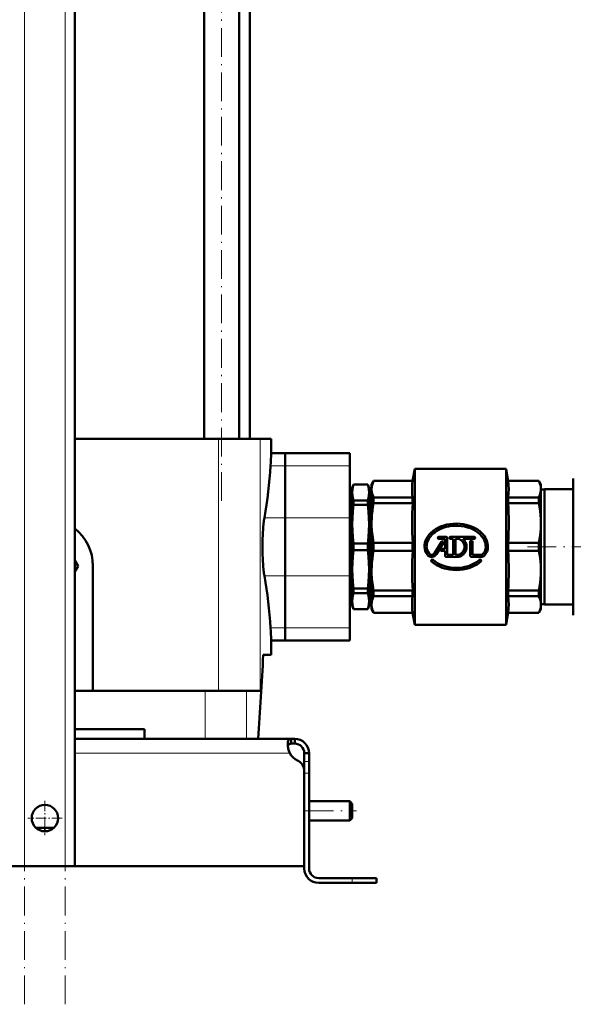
# Model space of a CAD drawing. Extents: x -1358 to 1757, y -1497 to 607.
# Tile 45 of 97: x -1022 to -791, y -360 to 51. Entities that reach past the tile are written whole.
import ezdxf

# ---------------------------------------------------------------- set-up
doc = ezdxf.new("R2010")
doc.units = 0
doc.linetypes.add('DASHDOT', pattern=[18.5, 12, -3, 0.5, -3])

msp = doc.modelspace()

# ---------------------------------------------------------------- linework, layer by layer
at = {"color": 7, "linetype": 'DASHDOT', "lineweight": 18}
for p, q in [((-1019.73, -359.5), (-1019.73, 331.4)), ((-1002.73, -359.5), (-1002.73, 331.4)), ((-937.69, -149.83), (-937.69, 160.97)), ((-810.32, -168.93), (-743.21, -168.93)), ((-903.03, -278.93), (-881.43, -278.93))]:
    msp.add_line(p, q, dxfattribs=at)
at = {"color": 7, "lineweight": 18}
for p, q in [((-1019.73, -301.93), (-1019.73, 273.82)), ((-1002.73, -301.93), (-1002.73, 273.82)), ((-938.98, -123.93), (-938.98, -228.93)), ((-921.61, -123.93), (-921.61, -228.93)), ((-911.23, -135.15), (-917.31, -135.15)), ((-911.23, -135.15), (-884.23, -135.15)), ((-919.86, -156.81), (-911.23, -156.81)), ((-911.23, -156.81), (-884.23, -156.81)), ((-911.23, -181.05), (-919.86, -181.05)), ((-911.23, -181.05), (-884.23, -181.05)), ((-911.23, -202.7), (-917.31, -202.7)), ((-911.23, -202.7), (-884.23, -202.7)), ((-944.55, -228.93), (-944.55, -248.93)), ((-927.34, -228.93), (-927.34, -248.93)), ((-998.73, -254.93), (-909.26, -254.93)), ((-901.23, -258.35), (-903.23, -258.35)), ((-901.23, -263.18), (-903.23, -263.18)), ((-883.23, -306.93), (-883.23, -308.93))]:
    msp.add_line(p, q, dxfattribs=at)
at = {"color": 7, "lineweight": 50}
for p, q in [((-998.73, -301.93), (-998.73, 273.82)), ((-944.99, -123.93), (-944.99, 88.07)), ((-930.39, -123.93), (-930.39, 88.07)), ((-925.88, 72.07), (-925.88, -123.93)), ((-938.98, -123.93), (-998.73, -123.93)), ((-938.98, -123.93), (-921.61, -123.93)), ((-921.61, -123.93), (-916.98, -123.93)), ((-916.98, -129.93), (-916.98, -123.93)), ((-916.98, -129.93), (-911.23, -129.93)), ((-911.23, -129.93), (-911.23, -135.15)), ((-911.23, -135.15), (-911.23, -129.93)), ((-911.23, -129.93), (-884.23, -129.93)), ((-884.23, -129.93), (-884.23, -135.15)), ((-911.23, -156.81), (-911.23, -135.15)), ((-911.23, -135.15), (-911.23, -156.81)), ((-884.23, -156.81), (-884.23, -135.15)), ((-858.11, -141.43), (-857.23, -136.43)), ((-819.23, -136.43), (-857.23, -136.43)), ((-857.23, -136.43), (-857.23, -201.43)), ((-819.23, -136.43), (-819.23, -168.93)), ((-818.34, -141.43), (-819.23, -136.43)), ((-883.23, -144.43), (-882.68, -142.93)), ((-882.68, -142.96), (-882.68, -142.93)), ((-882.68, -142.93), (-876.77, -142.93)), ((-882.68, -142.96), (-876.77, -142.96)), ((-876.77, -142.96), (-876.77, -142.93)), ((-876.23, -144.43), (-876.77, -142.93)), ((-875.23, -142.93), (-874.36, -141.43)), ((-875.23, -142.93), (-875.23, -144.91)), ((-874.36, -141.43), (-874.36, -141.48)), ((-874.36, -141.43), (-858.11, -141.43)), ((-874.36, -141.48), (-858.11, -141.48)), ((-858.11, -141.43), (-858.11, -141.48)), ((-818.34, -141.43), (-818.34, -141.48)), ((-818.34, -141.43), (-805.59, -141.43)), ((-818.34, -141.48), (-805.59, -141.48)), ((-805.59, -141.43), (-805.59, -141.48)), ((-804.73, -142.93), (-805.59, -141.43)), ((-804.73, -142.93), (-804.73, -144.91)), ((-791.23, -140.43), (-791.23, -189.08)), ((-883.23, -145.03), (-884.23, -145.03)), ((-883.23, -146.29), (-883.23, -144.43)), ((-883.23, -159.55), (-883.23, -146.29)), ((-876.23, -146.29), (-876.23, -144.43)), ((-875.23, -145.03), (-876.23, -145.03)), ((-876.23, -159.55), (-876.23, -146.29)), ((-875.23, -144.91), (-875.23, -158.98)), ((-804.73, -144.91), (-804.73, -158.98)), ((-803.23, -145.03), (-804.73, -145.03)), ((-803.23, -192.93), (-803.23, -144.93)), ((-791.23, -144.93), (-803.23, -144.93)), ((-882.68, -151.51), (-882.68, -149.63)), ((-882.68, -149.63), (-876.77, -149.63)), ((-882.68, -151.51), (-876.77, -151.51)), ((-876.77, -151.51), (-876.77, -149.63)), ((-858.11, -148.34), (-874.36, -148.34)), ((-874.36, -148.34), (-874.36, -150.7)), ((-874.36, -150.7), (-858.11, -150.7)), ((-858.11, -148.34), (-858.11, -150.7)), ((-805.59, -148.34), (-818.34, -148.34)), ((-818.34, -148.34), (-818.34, -150.7)), ((-818.34, -150.7), (-805.59, -150.7)), ((-805.59, -148.34), (-805.59, -150.7)), ((-911.23, -156.81), (-911.23, -181.05)), ((-911.23, -181.05), (-911.23, -156.81)), ((-884.23, -156.81), (-884.23, -181.05)), ((-883.23, -178.31), (-883.23, -159.55)), ((-876.23, -178.31), (-876.23, -159.55)), ((-875.23, -158.98), (-875.23, -178.88)), ((-804.73, -158.98), (-804.73, -168.93)), ((-882.68, -170.26), (-882.68, -167.6)), ((-882.68, -167.6), (-876.77, -167.6)), ((-876.77, -170.26), (-876.77, -167.6)), ((-858.11, -167.26), (-874.36, -167.26)), ((-874.36, -167.26), (-874.36, -170.6)), ((-858.11, -167.26), (-858.11, -170.6)), ((-846.05, -166.8), (-848.95, -171.54)), ((-848.18, -172.01), (-845.28, -167.27)), ((-844.18, -164.73), (-847.18, -164.73)), ((-847.18, -165.63), (-844.87, -165.63)), ((-844.63, -169.74), (-844.63, -165.87)), ((-843.73, -165.18), (-843.73, -172.23)), ((-832.48, -164.73), (-842.32, -164.73)), ((-842.32, -165.63), (-841.21, -165.63)), ((-841.21, -172.23), (-841.21, -165.63)), ((-840.31, -165.63), (-838.93, -165.63)), ((-840.31, -165.63), (-840.31, -172.23)), ((-837.15, -165.63), (-832.48, -165.63)), ((-834.13, -172.68), (-834.13, -166.74)), ((-833.23, -166.74), (-833.23, -172.23)), ((-805.59, -167.26), (-818.34, -167.26)), ((-818.34, -167.26), (-818.34, -168.93)), ((-805.59, -168.93), (-805.59, -167.26)), ((-882.68, -170.26), (-876.77, -170.26)), ((-874.36, -170.6), (-858.11, -170.6)), ((-844.63, -169.74), (-846.07, -169.74)), ((-846.07, -170.64), (-844.63, -170.64)), ((-844.63, -172.68), (-844.63, -170.64)), ((-841.21, -172.23), (-843.73, -172.23)), ((-838.93, -172.23), (-840.31, -172.23)), ((-829.63, -172.23), (-833.23, -172.23)), ((-819.23, -168.93), (-819.23, -201.43)), ((-818.34, -168.93), (-818.34, -170.6)), ((-818.34, -170.6), (-805.59, -170.6)), ((-805.59, -170.6), (-805.59, -168.93)), ((-804.73, -168.93), (-804.73, -178.88)), ((-997.37, -176.93), (-998.73, -174.58)), ((-844.18, -173.13), (-838.87, -173.13)), ((-833.68, -173.13), (-829.63, -173.13)), ((-998.73, -179.28), (-997.37, -176.93)), ((-991.23, -176.93), (-991.23, -228.93)), ((-883.23, -191.56), (-883.23, -178.31)), ((-876.23, -191.56), (-876.23, -178.31)), ((-875.23, -178.88), (-875.23, -192.95)), ((-804.73, -178.88), (-804.73, -192.95)), ((-911.23, -202.7), (-911.23, -181.05)), ((-911.23, -181.05), (-911.23, -202.7)), ((-884.23, -202.7), (-884.23, -181.05)), ((-882.68, -188.23), (-882.68, -186.35)), ((-876.77, -186.35), (-882.68, -186.35)), ((-882.68, -188.23), (-876.77, -188.23)), ((-876.77, -188.23), (-876.77, -186.35)), ((-858.11, -187.16), (-874.36, -187.16)), ((-874.36, -187.16), (-874.36, -189.52)), ((-858.11, -187.16), (-858.11, -189.52)), ((-805.59, -187.16), (-818.34, -187.16)), ((-818.34, -187.16), (-818.34, -189.52)), ((-805.59, -187.16), (-805.59, -189.52)), ((-883.23, -193.43), (-883.23, -191.56)), ((-876.23, -193.43), (-876.23, -191.56)), ((-874.36, -189.52), (-858.11, -189.52)), ((-818.34, -189.52), (-805.59, -189.52)), ((-791.23, -189.08), (-791.23, -197.43)), ((-884.23, -192.83), (-883.23, -192.83)), ((-883.23, -193.43), (-882.68, -194.93)), ((-882.68, -194.93), (-882.68, -194.9)), ((-882.68, -194.9), (-876.77, -194.9)), ((-882.68, -194.93), (-876.77, -194.93)), ((-876.23, -193.43), (-876.77, -194.93)), ((-876.77, -194.93), (-876.77, -194.9)), ((-876.23, -192.83), (-875.23, -192.83)), ((-875.23, -192.95), (-875.23, -194.93)), ((-875.23, -194.93), (-874.36, -196.43)), ((-858.11, -196.38), (-874.36, -196.38)), ((-874.36, -196.43), (-874.36, -196.38)), ((-874.36, -196.43), (-858.11, -196.43)), ((-858.11, -196.38), (-858.11, -196.43)), ((-858.11, -196.43), (-857.23, -201.43)), ((-818.34, -196.43), (-819.23, -201.43)), ((-805.59, -196.38), (-818.34, -196.38)), ((-818.34, -196.38), (-818.34, -196.43)), ((-818.34, -196.43), (-805.59, -196.43)), ((-804.73, -194.93), (-805.59, -196.43)), ((-805.59, -196.38), (-805.59, -196.43)), ((-804.73, -192.83), (-803.23, -192.83)), ((-804.73, -192.95), (-804.73, -194.93)), ((-803.23, -192.93), (-791.23, -192.93)), ((-911.23, -202.7), (-911.23, -207.93)), ((-911.23, -207.93), (-911.23, -202.7)), ((-884.23, -202.7), (-884.23, -207.93)), ((-819.23, -201.43), (-857.23, -201.43)), ((-916.98, -213.93), (-916.98, -207.93)), ((-916.98, -207.93), (-911.23, -207.93)), ((-911.23, -207.93), (-884.23, -207.93)), ((-916.98, -213.93), (-920.33, -213.93)), ((-998.73, -228.93), (-944.55, -228.93)), ((-944.55, -228.93), (-927.34, -228.93)), ((-927.34, -228.93), (-921.61, -228.93)), ((-969.73, -244.93), (-998.73, -244.93)), ((-969.73, -244.93), (-969.73, -248.93)), ((-998.73, -248.93), (-908.76, -248.93)), ((-908.76, -248.93), (-908.76, -250.93)), ((-908.76, -248.93), (-907.23, -248.93)), ((-907.23, -248.93), (-907.23, -250.93)), ((-908.76, -250.93), (-907.23, -250.93)), ((-901.23, -254.93), (-903.23, -254.93)), ((-903.23, -258.35), (-903.23, -254.93)), ((-903.23, -263.18), (-903.23, -258.35)), ((-901.23, -258.35), (-901.23, -254.93)), ((-901.23, -263.18), (-901.23, -258.35)), ((-903.23, -301.93), (-903.23, -262.44)), ((-903.23, -302.93), (-903.23, -263.18)), ((-901.23, -302.93), (-901.23, -263.18)), ((-901.23, -274.93), (-884.23, -274.93)), ((-884.23, -278.93), (-884.23, -274.93)), ((-883.23, -275.93), (-884.23, -274.93)), ((-883.23, -278.93), (-883.23, -275.93)), ((-901.23, -282.93), (-884.23, -282.93)), ((-884.23, -282.93), (-884.23, -278.93)), ((-883.23, -281.93), (-884.23, -282.93)), ((-883.23, -281.93), (-883.23, -278.93)), ((-1015, -285.93), (-1011.23, -285.93)), ((-1011.23, -285.93), (-1007.45, -285.93)), ((-1011.23, -301.93), (-1119.23, -301.93)), ((-1019.73, -301.93), (-1023.73, -301.93)), ((-1019.73, -301.93), (-1002.73, -301.93)), ((-1011.23, -301.93), (-903.23, -301.93)), ((-998.73, -301.93), (-1002.73, -301.93)), ((-897.23, -306.93), (-883.23, -306.93)), ((-873.23, -306.93), (-883.23, -306.93)), ((-873.23, -306.93), (-873.23, -308.93)), ((-883.23, -308.93), (-897.23, -308.93)), ((-873.23, -308.93), (-883.23, -308.93))]:
    msp.add_line(p, q, dxfattribs=at)
at = {"color": 7, "linetype": 'DASHDOT', "lineweight": 18, "ltscale": 0.02925}
for p, q in [((-846.59, -165.18), (-847.76, -165.18)), ((-847.18, -164.59), (-847.18, -165.76)), ((-845.08, -167.04), (-846.25, -167.04)), ((-845.66, -166.45), (-845.66, -167.62)), ((-841.73, -165.18), (-842.9, -165.18)), ((-842.32, -164.59), (-842.32, -165.76)), ((-833.09, -166.74), (-834.26, -166.74)), ((-833.68, -166.15), (-833.68, -167.32)), ((-832.48, -164.59), (-832.48, -165.76)), ((-845.48, -170.19), (-846.65, -170.19)), ((-846.07, -169.6), (-846.07, -170.77)), ((-849.9, -174.13), (-849.9, -175.3)), ((-830.05, -174.13), (-830.05, -175.3))]:
    msp.add_line(p, q, dxfattribs=at)
at = {"color": 7, "linetype": 'DASHDOT', "lineweight": 18, "ltscale": 0.029251}
for p, q in [((-831.89, -165.18), (-833.06, -165.18)), ((-849.32, -174.72), (-850.49, -174.72)), ((-829.47, -174.72), (-830.64, -174.72))]:
    msp.add_line(p, q, dxfattribs=at)
at = {"color": 7, "linetype": 'DASHDOT', "lineweight": 18, "ltscale": 0.060001}
msp.add_line((-903.43, -263.18), (-901.03, -263.18), dxfattribs=at)
at = {"color": 7, "linetype": 'DASHDOT', "lineweight": 18, "ltscale": 0.3575}
msp.add_line((-1011.23, -274.78), (-1011.23, -289.08), dxfattribs=at)
at = {"color": 7, "linetype": 'DASHDOT', "lineweight": 18, "ltscale": 0.357501}
msp.add_line((-1004.08, -281.93), (-1018.38, -281.93), dxfattribs=at)
at = {"color": 7, "linetype": 'DASHDOT', "lineweight": 18, "ltscale": 0.06}
msp.add_line((-883.23, -309.13), (-883.23, -306.73), dxfattribs=at)
at = {"color": 7, "lineweight": 50}
for points in [[(-882.68, -142.96), (-882.98, -144.07), (-883.16, -145.18), (-883.23, -146.29)], [(-876.23, -146.29), (-876.29, -145.18), (-876.47, -144.07), (-876.77, -142.96)], [(-875.23, -144.91), (-875.17, -144.06), (-875.01, -143.21), (-874.74, -142.36), (-874.36, -141.48)], [(-858.11, -148.34), (-858.28, -146.92), (-858.36, -145.57), (-858.36, -144.25), (-858.28, -142.9), (-858.11, -141.48)], [(-818.34, -148.34), (-818.15, -146.62), (-818.08, -144.91), (-818.15, -143.2), (-818.34, -141.48)], [(-804.73, -144.91), (-804.78, -144.08), (-804.94, -143.24), (-805.14, -142.55), (-805.59, -141.48)], [(-883.23, -146.29), (-883.16, -147.41), (-882.98, -148.52), (-882.68, -149.63)], [(-876.77, -149.63), (-876.47, -148.52), (-876.29, -147.41), (-876.23, -146.29)], [(-875.23, -144.91), (-875.2, -145.53), (-875.11, -146.17), (-874.96, -146.81), (-874.75, -147.44), (-874.36, -148.34)], [(-805.59, -148.34), (-805.14, -147.27), (-804.86, -146.24), (-804.76, -145.57), (-804.73, -144.91)], [(-882.68, -151.51), (-882.98, -154.19), (-883.16, -156.87), (-883.23, -159.55)], [(-876.23, -159.55), (-876.29, -156.87), (-876.47, -154.19), (-876.77, -151.51)], [(-874.36, -150.7), (-874.66, -152.34), (-874.89, -153.89), (-875.06, -155.44), (-875.17, -156.97), (-875.23, -158.98)], [(-804.73, -158.98), (-804.76, -157.38), (-804.86, -155.76), (-805.03, -154.12), (-805.27, -152.44), (-805.59, -150.7)], [(-920.16, -159.04), (-920.35, -161.17), (-920.49, -163.54), (-920.58, -166.21), (-920.61, -168.93)], [(-883.23, -159.55), (-883.16, -162.24), (-882.98, -164.92), (-882.68, -167.6)], [(-876.77, -167.6), (-876.47, -164.92), (-876.29, -162.24), (-876.23, -159.55)], [(-875.23, -158.98), (-875.2, -160.49), (-875.11, -162.01), (-874.96, -163.56), (-874.75, -165.1), (-874.36, -167.26)], [(-826.78, -168.93), (-826.81, -168.28), (-826.9, -167.64), (-827.04, -166.99), (-827.25, -166.36), (-827.51, -165.74), (-827.83, -165.14), (-828.21, -164.54), (-828.63, -163.98), (-829.31, -163.22), (-830.07, -162.53), (-830.89, -161.91), (-831.86, -161.29), (-832.9, -160.76), (-833.99, -160.31), (-834.88, -160), (-835.8, -159.75), (-837.12, -159.48), (-838.45, -159.32), (-839.8, -159.26), (-841.18, -159.3), (-842.56, -159.44), (-843.91, -159.69), (-845.2, -160.04), (-846.45, -160.5), (-847.61, -161.03), (-848.66, -161.64), (-849.64, -162.33), (-850.49, -163.08), (-851.22, -163.86), (-851.85, -164.7), (-852.33, -165.52), (-852.71, -166.38), (-852.98, -167.28), (-853.13, -168.1), (-853.18, -168.93)], [(-804.73, -158.98), (-804.78, -160.99), (-804.94, -163.02), (-805.21, -165.1), (-805.59, -167.26)], [(-852.28, -168.93), (-852.25, -168.32), (-852.16, -167.72), (-852.01, -167.11), (-851.8, -166.53), (-851.54, -165.94), (-851.22, -165.38), (-850.69, -164.63), (-850.07, -163.93), (-849.38, -163.29), (-848.78, -162.81), (-848.13, -162.37), (-847.15, -161.81), (-846.11, -161.33), (-845.03, -160.93), (-844.13, -160.67), (-843.21, -160.47), (-841.9, -160.26), (-840.57, -160.17), (-839.24, -160.17), (-837.91, -160.28), (-836.59, -160.5), (-835.3, -160.82), (-834.08, -161.23), (-832.94, -161.74), (-831.93, -162.3), (-831, -162.94), (-830.15, -163.66), (-829.43, -164.43), (-828.84, -165.22), (-828.38, -166.01), (-828.03, -166.84), (-827.84, -167.52), (-827.72, -168.22), (-827.68, -168.93)], [(-920.61, -168.93), (-920.58, -171.63), (-920.49, -174.29), (-920.35, -176.68), (-920.16, -178.82)], [(-882.68, -170.26), (-882.98, -172.94), (-883.16, -175.62), (-883.23, -178.31)], [(-876.23, -178.31), (-876.29, -175.62), (-876.47, -172.94), (-876.77, -170.26)], [(-874.36, -170.6), (-874.66, -172.23), (-874.89, -173.79), (-875.06, -175.34), (-875.17, -176.87), (-875.23, -178.88)], [(-805.59, -170.6), (-805.22, -172.68), (-804.94, -174.77), (-804.78, -176.86), (-804.73, -178.88)], [(-850.2, -175.05), (-849.22, -175.85), (-848.14, -176.54), (-846.99, -177.13), (-845.79, -177.62), (-844.88, -177.91), (-843.96, -178.16), (-842.63, -178.41), (-841.29, -178.56), (-839.94, -178.6), (-838.56, -178.55), (-837.18, -178.39), (-835.83, -178.12), (-834.57, -177.76), (-833.34, -177.3), (-832.17, -176.74), (-831.32, -176.24), (-830.5, -175.68), (-829.75, -175.05)], [(-830.35, -174.38), (-831.3, -175.14), (-832.34, -175.8), (-833.45, -176.36), (-834.62, -176.83), (-835.51, -177.1), (-836.41, -177.33), (-837.37, -177.5), (-838.33, -177.62), (-839.33, -177.69), (-840.34, -177.7), (-841.68, -177.62), (-843.01, -177.43), (-844.32, -177.14), (-845.56, -176.74), (-846.71, -176.27), (-847.79, -175.7), (-848.73, -175.08), (-849.6, -174.38)], [(-883.23, -178.31), (-883.16, -180.99), (-882.98, -183.67), (-882.68, -186.35)], [(-876.77, -186.35), (-876.47, -183.67), (-876.29, -180.99), (-876.23, -178.31)], [(-875.23, -178.88), (-875.2, -180.39), (-875.11, -181.91), (-874.96, -183.46), (-874.75, -185), (-874.36, -187.16)], [(-805.59, -187.16), (-805.27, -185.42), (-805.03, -183.74), (-804.86, -182.1), (-804.76, -180.48), (-804.73, -178.88)], [(-882.68, -188.23), (-882.98, -189.34), (-883.16, -190.45), (-883.23, -191.56)], [(-876.23, -191.56), (-876.29, -190.45), (-876.47, -189.34), (-876.77, -188.23)], [(-883.23, -191.56), (-883.16, -192.68), (-882.98, -193.79), (-882.68, -194.9)], [(-876.77, -194.9), (-876.47, -193.79), (-876.29, -192.68), (-876.23, -191.56)], [(-874.36, -189.52), (-874.66, -190.2), (-874.89, -190.84), (-875.06, -191.49), (-875.17, -192.12), (-875.23, -192.95)], [(-858.11, -196.38), (-858.28, -194.96), (-858.36, -193.61), (-858.36, -192.29), (-858.28, -190.94), (-858.11, -189.52)], [(-818.34, -196.38), (-818.15, -194.66), (-818.08, -192.95), (-818.15, -191.24), (-818.34, -189.52)], [(-804.73, -192.95), (-804.8, -191.95), (-805.03, -190.94), (-805.42, -189.89), (-805.59, -189.52)], [(-875.23, -192.95), (-875.2, -193.58), (-875.11, -194.21), (-874.96, -194.85), (-874.75, -195.49), (-874.36, -196.38)], [(-805.59, -196.38), (-805.2, -195.48), (-804.94, -194.62), (-804.78, -193.78), (-804.73, -192.95)], [(-910.1, -251.05), (-910.09, -250.6), (-910.03, -250.19), (-909.9, -249.72), (-909.71, -249.36), (-909.44, -249.1), (-909.13, -248.97), (-908.76, -248.93)], [(-909.26, -254.93), (-909.62, -253.94), (-909.89, -252.94), (-910.05, -251.96), (-910.1, -251.05)], [(-910.06, -251.87), (-909.92, -251.49), (-909.7, -251.2), (-909.38, -251.02), (-908.97, -250.94), (-908.76, -250.93)], [(-908.76, -250.93), (-909.07, -250.95), (-909.34, -251.01), (-909.63, -251.15), (-909.86, -251.38), (-910.01, -251.69), (-910.06, -251.87)]]:
    msp.add_lwpolyline(points, dxfattribs=at)
msp.add_circle((-1011.23, -281.93), 5.5, dxfattribs=at)
for centre, radius, start, end in [((-346.29, -169.29), 572.04, 176.0547, 176.5791), ((-1108.17, -123.7), 191.2, 350.0289, 356.565), ((-728.79, -158.98), 129.58, 176.3381, 183.6619), ((-947.66, -158.98), 129.58, 356.3381, 3.6619), ((-885.83, -162.52), 34.5, 170.4653, 174.2111), ((-1011.23, -176.93), 20, 360, 51.318), ((-847.18, -165.18), 0.45, 90, 270), ((-845.66, -167.04), 0.45, 328.5, 148.5), ((-844.87, -165.87), 0.24, 359.9916, 90.0084), ((-844.18, -165.18), 0.45, 360, 90), ((-842.32, -165.18), 0.45, 90, 270), ((-839.98, -168.93), 3.46, 287.5359, 72.4641), ((-839.98, -168.93), 4.34, 284.804, 49.4319), ((-833.68, -166.74), 0.45, 360, 180), ((-832.48, -165.18), 0.45, 270, 90), ((-728.79, -178.88), 129.58, 176.3381, 183.6619), ((-847.89, -168.93), 5.29, 180, 219.0733), ((-847.89, -168.93), 4.39, 180, 219.0733), ((-850.18, -170.79), 2.34, 219.0733, 328.5), ((-850.18, -170.79), 1.44, 219.0733, 328.5), ((-846.07, -170.19), 0.45, 90, 270), ((-829.63, -171.18), 1.05, 270, 316.3972), ((-831.99, -168.93), 4.31, 316.3972, 360), ((-831.99, -168.93), 5.21, 316.3972, 0), ((-947.66, -178.88), 129.58, 356.3381, 3.6619), ((-849.9, -174.72), 0.45, 48.094, 228.094), ((-844.18, -172.68), 0.45, 180, 270), ((-833.68, -172.68), 0.45, 180, 270), ((-830.05, -174.72), 0.45, 311.906, 131.906), ((-829.63, -171.18), 1.95, 270, 316.3972), ((-885.83, -175.34), 34.5, 185.7889, 189.5347), ((-1108.17, -214.16), 191.2, 3.435, 9.9711), ((-346.3, -168.57), 572.03, 183.4209, 183.9453), ((-3416.36, -85.22), 2499.35, 356.24446, 357.04819), ((-3416.36, -85.22), 2499.35, 356.24446, 357.04819), ((-907.23, -254.93), 6, 360, 90), ((-899.26, -250.68), 10.86, 186.3205, 203.0632), ((-907.23, -254.93), 4, 360, 90), ((-903.1, -251.59), 7, 208.483, 244.7303), ((-908.23, -262.44), 5, 0, 64.7303), ((-897.23, -302.93), 6, 180, 270), ((-897.23, -302.93), 4, 180, 270)]:
    msp.add_arc(centre, radius, start, end, dxfattribs=at)

doc.saveas('drawing.dxf')
